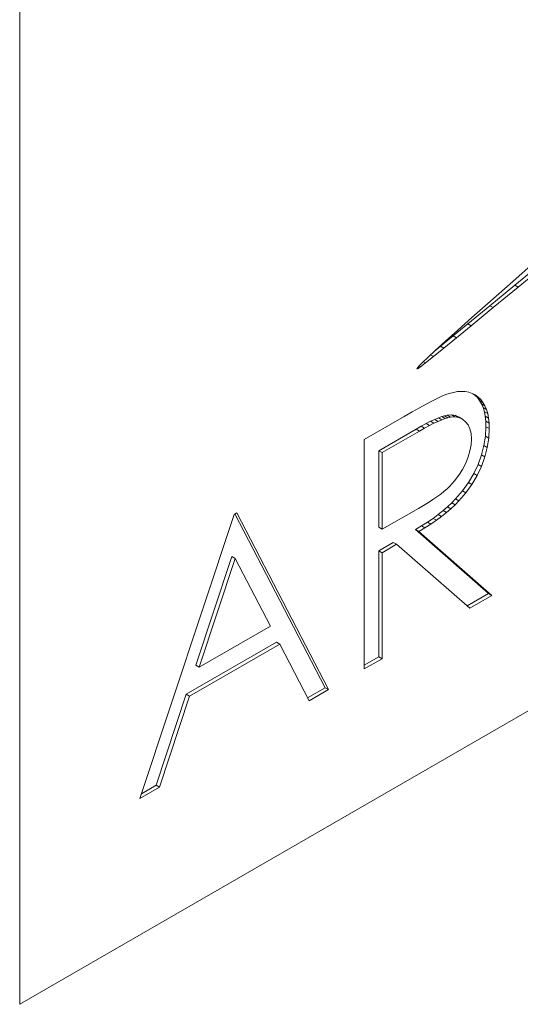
# Model space of a CAD drawing. Header units: inches. Extents: x 0.2 to 16.3, y 0.2 to 11.5.
# Tile 12 of 17: x 14.221 to 14.43, y 7.058 to 7.468. Entities that reach past the tile are written whole.
import ezdxf

# ---------------------------------------------------------------- set-up
doc = ezdxf.new("R2010")
doc.units = ezdxf.units.IN
doc.header["$MEASUREMENT"] = 0

msp = doc.modelspace()

# ---------------------------------------------------------------- linework, layer by layer
at = {"color": 7, "linetype": 'Continuous', "lineweight": 15}
for p, q in [((14.22127, 9.34456), (14.22127, 7.05824)), ((14.43818, 7.36951), (14.42653, 7.35933)), ((14.42745, 7.35779), (14.43891, 7.36725)), ((14.42884, 7.35699), (14.4403, 7.36644)), ((14.42653, 7.35933), (14.41616, 7.35019)), ((14.41705, 7.34921), (14.42745, 7.35779)), ((14.41844, 7.3484), (14.42884, 7.35699)), ((14.42745, 7.35779), (14.42884, 7.35699)), ((14.40787, 7.34163), (14.41705, 7.34921)), ((14.41616, 7.35019), (14.40951, 7.34428)), ((14.41705, 7.34921), (14.41844, 7.3484)), ((14.40926, 7.34083), (14.41844, 7.3484)), ((14.40176, 7.33661), (14.40787, 7.34163)), ((14.40315, 7.33581), (14.40926, 7.34083)), ((14.40951, 7.34428), (14.40363, 7.339)), ((14.40787, 7.34163), (14.40926, 7.34083)), ((14.22127, 7.05824), (14.70917, 7.3399)), ((14.39651, 7.33232), (14.40176, 7.33661)), ((14.40363, 7.339), (14.39854, 7.3344)), ((14.40176, 7.33661), (14.40315, 7.33581)), ((14.39854, 7.3344), (14.3943, 7.33051)), ((14.3979, 7.33152), (14.40315, 7.33581)), ((14.3943, 7.33051), (14.39131, 7.32771)), ((14.39238, 7.32872), (14.39358, 7.32802)), ((14.39358, 7.32802), (14.3979, 7.33152)), ((14.39456, 7.33074), (14.39651, 7.33232)), ((14.39651, 7.33232), (14.3979, 7.33152)), ((14.38775, 7.32424), (14.38694, 7.32337)), ((14.38902, 7.32552), (14.38775, 7.32424)), ((14.38797, 7.32366), (14.39025, 7.32538)), ((14.39131, 7.32771), (14.38902, 7.32552)), ((14.3894, 7.32588), (14.39025, 7.32538)), ((14.39025, 7.32538), (14.39358, 7.32802)), ((14.38664, 7.32295), (14.38662, 7.32288)), ((14.38662, 7.32288), (14.38665, 7.32285)), ((14.38673, 7.3231), (14.38664, 7.32295)), ((14.38665, 7.32285), (14.38686, 7.32292)), ((14.38668, 7.32302), (14.38686, 7.32292)), ((14.38694, 7.32337), (14.38673, 7.3231)), ((14.38686, 7.32326), (14.38715, 7.32309)), ((14.38686, 7.32292), (14.38715, 7.32309)), ((14.38715, 7.32309), (14.38797, 7.32366)), ((14.38748, 7.32395), (14.38797, 7.32366)), ((14.39872, 7.31216), (14.39706, 7.31147)), ((14.40008, 7.31264), (14.39872, 7.31216)), ((14.40189, 7.31312), (14.40008, 7.31264)), ((14.40362, 7.31341), (14.40189, 7.31312)), ((14.40526, 7.31352), (14.40362, 7.31341)), ((14.4068, 7.31343), (14.40526, 7.31352)), ((14.40826, 7.31314), (14.4068, 7.31343)), ((14.40964, 7.31267), (14.40826, 7.31314)), ((14.41093, 7.31202), (14.40964, 7.31267)), ((14.41074, 7.31196), (14.41001, 7.31249)), ((14.41183, 7.31095), (14.41074, 7.31196)), ((14.41074, 7.31196), (14.41213, 7.31116)), ((14.41213, 7.31116), (14.41093, 7.31202)), ((14.39045, 7.30818), (14.38769, 7.30671)), ((14.39293, 7.30948), (14.39045, 7.30818)), ((14.39514, 7.31057), (14.39293, 7.30948)), ((14.39706, 7.31147), (14.39514, 7.31057)), ((14.41278, 7.30973), (14.41183, 7.31095)), ((14.41183, 7.31095), (14.41322, 7.31014)), ((14.41322, 7.31014), (14.41213, 7.31116)), ((14.41357, 7.30835), (14.41278, 7.30973)), ((14.41278, 7.30973), (14.41417, 7.30893)), ((14.41417, 7.30893), (14.41322, 7.31014)), ((14.41422, 7.30679), (14.41357, 7.30835)), ((14.41357, 7.30835), (14.41497, 7.30755)), ((14.41497, 7.30755), (14.41417, 7.30893)), ((14.38464, 7.305), (14.38132, 7.30311)), ((14.38769, 7.30671), (14.38464, 7.305)), ((14.40111, 7.30371), (14.39926, 7.30359)), ((14.40277, 7.30342), (14.40111, 7.30371)), ((14.40111, 7.30371), (14.40251, 7.3029)), ((14.41474, 7.30506), (14.41422, 7.30679)), ((14.41422, 7.30679), (14.41561, 7.30599)), ((14.4151, 7.30316), (14.41474, 7.30506)), ((14.41474, 7.30506), (14.41613, 7.30425)), ((14.41561, 7.30599), (14.41497, 7.30755)), ((14.41613, 7.30425), (14.41561, 7.30599)), ((14.41649, 7.30236), (14.41613, 7.30425)), ((14.38132, 7.30311), (14.36475, 7.29354)), ((14.39051, 7.30012), (14.38849, 7.29902)), ((14.39237, 7.30105), (14.39051, 7.30012)), ((14.39051, 7.30012), (14.39191, 7.29931)), ((14.39376, 7.30025), (14.39191, 7.29931)), ((14.39408, 7.30185), (14.39237, 7.30105)), ((14.39237, 7.30105), (14.39376, 7.30025)), ((14.39547, 7.30104), (14.39376, 7.30025)), ((14.39561, 7.3025), (14.39408, 7.30185)), ((14.39408, 7.30185), (14.39547, 7.30104)), ((14.397, 7.3017), (14.39547, 7.30104)), ((14.39698, 7.30301), (14.39561, 7.3025)), ((14.39561, 7.3025), (14.397, 7.3017)), ((14.39819, 7.30336), (14.39698, 7.30301)), ((14.39698, 7.30301), (14.39838, 7.3022)), ((14.39838, 7.3022), (14.397, 7.3017)), ((14.39926, 7.30359), (14.39819, 7.30336)), ((14.39819, 7.30336), (14.39959, 7.30256)), ((14.39959, 7.30256), (14.39838, 7.3022)), ((14.39926, 7.30359), (14.40065, 7.30279)), ((14.40065, 7.30279), (14.39959, 7.30256)), ((14.40251, 7.3029), (14.40065, 7.30279)), ((14.40417, 7.30262), (14.40251, 7.3029)), ((14.40425, 7.30276), (14.40277, 7.30342)), ((14.40277, 7.30342), (14.40417, 7.30262)), ((14.40564, 7.30195), (14.40417, 7.30262)), ((14.40425, 7.30276), (14.40564, 7.30195)), ((14.40694, 7.3009), (14.40564, 7.30195)), ((14.40798, 7.29953), (14.40694, 7.3009)), ((14.40874, 7.29788), (14.40798, 7.29953)), ((14.41532, 7.30106), (14.4151, 7.30316)), ((14.4151, 7.30316), (14.41649, 7.30236)), ((14.41538, 7.2988), (14.41532, 7.30106)), ((14.41532, 7.30106), (14.41671, 7.30026)), ((14.41671, 7.30026), (14.41649, 7.30236)), ((14.41677, 7.298), (14.41671, 7.30026)), ((14.38632, 7.29779), (14.37079, 7.28882)), ((14.38771, 7.29698), (14.37218, 7.28802)), ((14.38849, 7.29902), (14.38632, 7.29779)), ((14.38632, 7.29779), (14.38771, 7.29698)), ((14.38988, 7.29822), (14.38771, 7.29698)), ((14.38849, 7.29902), (14.38988, 7.29822)), ((14.39191, 7.29931), (14.38988, 7.29822)), ((14.40919, 7.29594), (14.40874, 7.29788)), ((14.40934, 7.29373), (14.40919, 7.29594)), ((14.41518, 7.29487), (14.41538, 7.2988)), ((14.41538, 7.2988), (14.41677, 7.298)), ((14.41658, 7.29407), (14.41677, 7.298)), ((14.36475, 7.29354), (14.36475, 7.1979)), ((14.40919, 7.29128), (14.40934, 7.29373)), ((14.41457, 7.29096), (14.41518, 7.29487)), ((14.41518, 7.29487), (14.41658, 7.29407)), ((14.41596, 7.29015), (14.41658, 7.29407)), ((14.37079, 7.28882), (14.37079, 7.25694)), ((14.37079, 7.28882), (14.37218, 7.28802)), ((14.37218, 7.28802), (14.37218, 7.25614)), ((14.40801, 7.28622), (14.40874, 7.28876)), ((14.40874, 7.28876), (14.40919, 7.29128)), ((14.41354, 7.28703), (14.41457, 7.29096)), ((14.41457, 7.29096), (14.41596, 7.29015)), ((14.41493, 7.28622), (14.41596, 7.29015)), ((14.40568, 7.28101), (14.40697, 7.28358)), ((14.40697, 7.28358), (14.40801, 7.28622)), ((14.41211, 7.2831), (14.41354, 7.28703)), ((14.41351, 7.2823), (14.41493, 7.28622)), ((14.41354, 7.28703), (14.41493, 7.28622)), ((14.40415, 7.27856), (14.40568, 7.28101)), ((14.40815, 7.27558), (14.41031, 7.27926)), ((14.41031, 7.27926), (14.41211, 7.2831)), ((14.41031, 7.27926), (14.4117, 7.27846)), ((14.4117, 7.27846), (14.41351, 7.2823)), ((14.41211, 7.2831), (14.41351, 7.2823)), ((14.40038, 7.27407), (14.40237, 7.27625)), ((14.40237, 7.27625), (14.40415, 7.27856)), ((14.40563, 7.27206), (14.40815, 7.27558)), ((14.40815, 7.27558), (14.40954, 7.27478)), ((14.40954, 7.27478), (14.4117, 7.27846)), ((14.39657, 7.27077), (14.39798, 7.2719)), ((14.39798, 7.2719), (14.39925, 7.273)), ((14.39925, 7.273), (14.40038, 7.27407)), ((14.40277, 7.2687), (14.40563, 7.27206)), ((14.40417, 7.2679), (14.40702, 7.27125)), ((14.40563, 7.27206), (14.40702, 7.27125)), ((14.40702, 7.27125), (14.40954, 7.27478)), ((14.38947, 7.26601), (14.39146, 7.26725)), ((14.39146, 7.26725), (14.3933, 7.26845)), ((14.3933, 7.26845), (14.39501, 7.26963)), ((14.39501, 7.26963), (14.39657, 7.27077)), ((14.39946, 7.26545), (14.40118, 7.26708)), ((14.40118, 7.26708), (14.40277, 7.2687)), ((14.40118, 7.26708), (14.40257, 7.26627)), ((14.40257, 7.26627), (14.40417, 7.2679)), ((14.40277, 7.2687), (14.40417, 7.2679)), ((14.31166, 7.26289), (14.31059, 7.26228)), ((14.34988, 7.18932), (14.31166, 7.26289)), ((14.37218, 7.25614), (14.38734, 7.26476)), ((14.38734, 7.26476), (14.38947, 7.26601)), ((14.39556, 7.26224), (14.39758, 7.26385)), ((14.39695, 7.26144), (14.39897, 7.26304)), ((14.39758, 7.26385), (14.39946, 7.26545)), ((14.39758, 7.26385), (14.39897, 7.26304)), ((14.39897, 7.26304), (14.40085, 7.26464)), ((14.39946, 7.26545), (14.40085, 7.26464)), ((14.40085, 7.26464), (14.40257, 7.26627)), ((14.31059, 7.26228), (14.27131, 7.14396)), ((14.34849, 7.19012), (14.31091, 7.26246)), ((14.38862, 7.25749), (14.39108, 7.25906)), ((14.39108, 7.25906), (14.39338, 7.26064)), ((14.39108, 7.25906), (14.39247, 7.25826)), ((14.39247, 7.25826), (14.39478, 7.25984)), ((14.39338, 7.26064), (14.39556, 7.26224)), ((14.39338, 7.26064), (14.39478, 7.25984)), ((14.39478, 7.25984), (14.39695, 7.26144)), ((14.39556, 7.26224), (14.39695, 7.26144)), ((14.37079, 7.25694), (14.37218, 7.25614)), ((14.38602, 7.25593), (14.38862, 7.25749)), ((14.41644, 7.22935), (14.38602, 7.25593)), ((14.38602, 7.25593), (14.38741, 7.25512)), ((14.38741, 7.25512), (14.39001, 7.25668)), ((14.41784, 7.22855), (14.38741, 7.25512)), ((14.38862, 7.25749), (14.39001, 7.25668)), ((14.39001, 7.25668), (14.39247, 7.25826)), ((14.37079, 7.24713), (14.37683, 7.25062)), ((14.37683, 7.25062), (14.37822, 7.24982)), ((14.37079, 7.20299), (14.37079, 7.24713)), ((14.37079, 7.24713), (14.37218, 7.24633)), ((14.37218, 7.24633), (14.37822, 7.24982)), ((14.37218, 7.20219), (14.37218, 7.24633)), ((14.37822, 7.24982), (14.40865, 7.22324)), ((14.30965, 7.2447), (14.29465, 7.1995)), ((14.31104, 7.24389), (14.29604, 7.1987)), ((14.30965, 7.2447), (14.31104, 7.24389)), ((14.32564, 7.21579), (14.31104, 7.24389)), ((14.40754, 7.22421), (14.41644, 7.22935)), ((14.40865, 7.22324), (14.41784, 7.22855)), ((14.41644, 7.22935), (14.41784, 7.22855)), ((14.29604, 7.1987), (14.32564, 7.21579)), ((14.29062, 7.18737), (14.32817, 7.20904)), ((14.29201, 7.18656), (14.32956, 7.20824)), ((14.32817, 7.20904), (14.32956, 7.20824)), ((14.32956, 7.20824), (14.3418, 7.18465)), ((14.36475, 7.19951), (14.37079, 7.20299)), ((14.36475, 7.1979), (14.37218, 7.20219)), ((14.37079, 7.20299), (14.37218, 7.20219)), ((14.29465, 7.1995), (14.29604, 7.1987)), ((14.34116, 7.18589), (14.34849, 7.19012)), ((14.3418, 7.18465), (14.34988, 7.18932)), ((14.34849, 7.19012), (14.34988, 7.18932)), ((14.27803, 7.14945), (14.29062, 7.18737)), ((14.27942, 7.14864), (14.29201, 7.18656)), ((14.29062, 7.18737), (14.29201, 7.18656)), ((14.27131, 7.14396), (14.27942, 7.14864)), ((14.27197, 7.14595), (14.27803, 7.14945)), ((14.27803, 7.14945), (14.27942, 7.14864))]:
    msp.add_line(p, q, dxfattribs=at)

doc.saveas('drawing.dxf')
